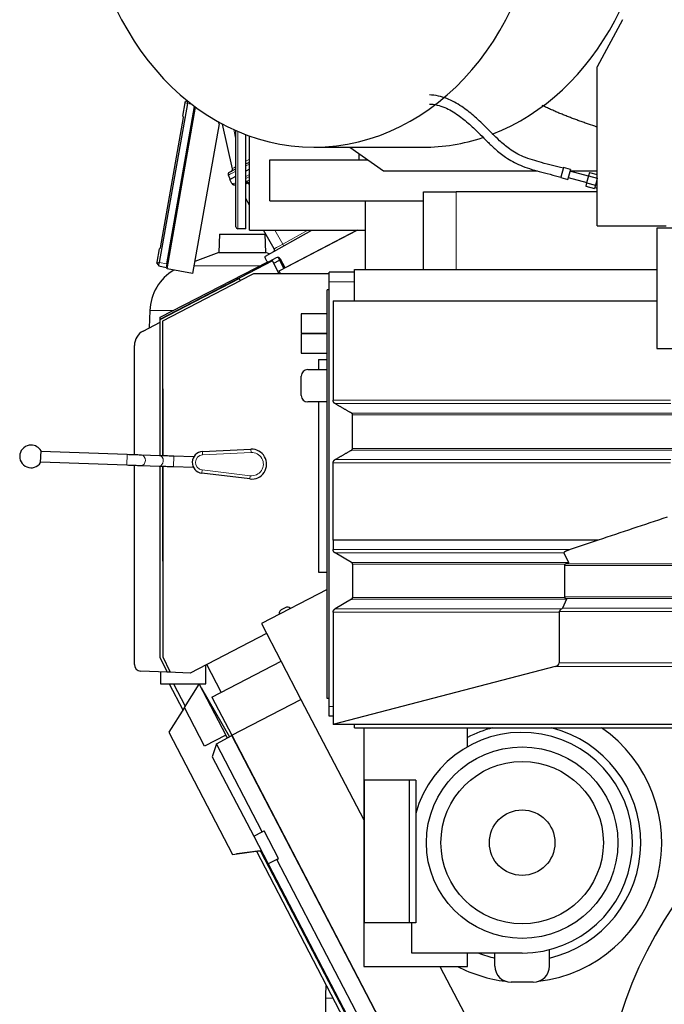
# Model space of a CAD drawing. Header units: inches. Extents: x 0 to 23760, y -13 to 16800.
# Tile 128 of 209: x 10136 to 11128, y 6247 to 7764. Entities that reach past the tile are written whole.
import ezdxf

# ---------------------------------------------------------------- set-up
doc = ezdxf.new("R2010")
doc.units = ezdxf.units.IN
doc.layers.add('254', color=7, linetype='Continuous', true_color=0xffffff)

msp = doc.modelspace()

# ---------------------------------------------------------------- linework, layer by layer
at = {"layer": '254', "color": 2, "linetype": 'Continuous', "lineweight": 25}
for p, q in [((11063.939, 7763.536), (11025.287, 7690.841)), ((11025.287, 7690.841), (11025.287, 7691.128)), ((11025.439, 7691.128), (11025.287, 7691.128)), ((11025.287, 7446.06), (11025.287, 7690.841)), ((10393.835, 7634.643), (10350.596, 7389.426)), ((10386.756, 7614.644), (10390.39, 7635.251)), ((10390.39, 7635.251), (10390.652, 7636.739)), ((10390.652, 7636.739), (10393.549, 7638.843)), ((10393.835, 7634.643), (10394.447, 7638.118)), ((10362.121, 7387.394), (10404.902, 7630.021)), ((10362.591, 7379.696), (10406.519, 7628.822)), ((10352.247, 7411.867), (10387.711, 7612.991)), ((10386.756, 7614.644), (10387.711, 7612.991)), ((10442.617, 7603.195), (10401.983, 7372.75)), ((10442.617, 7603.195), (10441.502, 7606.257)), ((10463.122, 7533.984), (10447.869, 7602.784)), ((10468.666, 7444.56), (10468.666, 7592.695)), ((10483.666, 7441.56), (10483.666, 7586.536)), ((10489.291, 7439.06), (10489.291, 7584.46)), ((10588.521, 7567.06), (10757.153, 7567.06)), ((10644.097, 7567.06), (10695.762, 7530.646)), ((10658.111, 7557.186), (10658.111, 7547.575)), ((10483.667, 7541.336), (10489.292, 7544.265)), ((10520.997, 7547.569), (10671.761, 7547.569)), ((10520.997, 7484.569), (10520.997, 7547.569)), ((10459.956, 7517.719), (10456.984, 7524.241)), ((10468.666, 7533.527), (10458.329, 7528.146)), ((10489.292, 7532.99), (10483.667, 7530.062)), ((10695.762, 7530.646), (10933.142, 7530.646)), ((10973.211, 7535.679), (10969.266, 7520.953)), ((10983.837, 7532.832), (10973.211, 7535.679)), ((10983.837, 7532.832), (10979.891, 7518.106)), ((11011.555, 7522.299), (10983.06, 7529.934)), ((10983.245, 7530.646), (11025.284, 7530.646)), ((11013.1, 7528.065), (11011.68, 7522.767)), ((11013.1, 7528.065), (11025.287, 7524.8)), ((10459.031, 7517.238), (10468.666, 7522.253)), ((10462.477, 7511.147), (10459.031, 7517.238)), ((10465.594, 7509.053), (10464.823, 7509.281)), ((10468.666, 7508.142), (10465.594, 7509.053)), ((10969.266, 7520.953), (10969.07, 7520.224)), ((10969.07, 7520.224), (10979.695, 7517.377)), ((10979.891, 7518.106), (10979.695, 7517.377)), ((10980.472, 7520.275), (11008.967, 7512.639)), ((11008.841, 7512.171), (11007.422, 7506.873)), ((11011.68, 7522.767), (11008.841, 7512.171)), ((11008.841, 7512.171), (11022.364, 7508.548)), ((11011.68, 7522.767), (11025.203, 7519.144)), ((11025.203, 7519.144), (11022.364, 7508.548)), ((11025.287, 7519.455), (11025.203, 7519.144)), ((10757.725, 7498.569), (10807.662, 7498.569)), ((10757.725, 7378.569), (10757.725, 7498.569)), ((11025.295, 7498.569), (10807.662, 7498.569)), ((11007.422, 7506.873), (11020.945, 7503.25)), ((11022.364, 7508.548), (11020.945, 7503.25)), ((11021.454, 7505.152), (11025.287, 7504.125)), ((10489.292, 7477.959), (10483.667, 7487.901)), ((10520.997, 7484.569), (10757.725, 7484.569)), ((10667.948, 7484.569), (10667.948, 7378.569)), ((10483.666, 7441.56), (10471.666, 7441.56)), ((10489.291, 7439.06), (10667.951, 7439.06)), ((10527.573, 7410.298), (10511.3, 7439.06)), ((10514.219, 7399.436), (10585.704, 7439.06)), ((10535.206, 7376.502), (10655.378, 7439.06)), ((10655.362, 7439.06), (10544.519, 7381.359)), ((11025.287, 7446.06), (11131.287, 7446.06)), ((11116.787, 7442.56), (11116.787, 7257.06)), ((11544.287, 7442.56), (11116.787, 7442.56)), ((10443.36, 7433.085), (10442.366, 7404.608)), ((10443.36, 7433.085), (10513.465, 7433.085)), ((10514.459, 7404.608), (10513.465, 7433.085)), ((10347.152, 7390.034), (10350.785, 7410.64)), ((10350.785, 7410.64), (10352.247, 7411.867)), ((10442.366, 7404.608), (10405.217, 7391.087)), ((10442.366, 7404.608), (10514.459, 7404.608)), ((10519.947, 7402.611), (10514.459, 7404.608)), ((10346.889, 7388.545), (10347.152, 7390.034)), ((10346.889, 7388.545), (10349.705, 7384.371)), ((10349.705, 7384.371), (10350.596, 7389.426)), ((10351.788, 7305.456), (10517.9, 7390.459)), ((10525.203, 7392.13), (10352.254, 7302.098)), ((10516.417, 7391.454), (10513.448, 7396.702)), ((10530.382, 7396.547), (10519.081, 7390.664)), ((10534.627, 7372.805), (10525.203, 7392.13)), ((10527.033, 7388.393), (10535.72, 7392.839)), ((10533.526, 7397.039), (10542.296, 7380.192)), ((10544.519, 7381.359), (10537.043, 7394.574)), ((10349.705, 7384.371), (10361.158, 7381.936)), ((10362.121, 7387.394), (10361.158, 7381.936)), ((10401.983, 7372.75), (10362.591, 7379.696)), ((10475.06, 7361.548), (10496.262, 7372.585)), ((10496.262, 7372.585), (10612.297, 7372.585)), ((10534.204, 7372.585), (10534.627, 7372.805)), ((10537.246, 7372.583), (10535.206, 7376.502)), ((10612.296, 7359.56), (10612.296, 7374.56)), ((10651.298, 7374.56), (10612.296, 7374.56)), ((10651.287, 7378.569), (11116.81, 7378.569)), ((10651.287, 7330.55), (10651.287, 7378.569)), ((10351.757, 7301.438), (10473.382, 7364.775)), ((10351.757, 7301.439), (10473.384, 7364.769)), ((10475.232, 7361.221), (10355.757, 7299.012)), ((10475.229, 7361.227), (10355.758, 7299.011)), ((10473.382, 7364.775), (10475.229, 7361.227)), ((10473.384, 7364.769), (10475.232, 7361.221)), ((10612.296, 6705.56), (10612.296, 7359.56)), ((10612.296, 7347.56), (10609.296, 7347.56)), ((10609.296, 6717.56), (10609.296, 7347.56)), ((10618.326, 7330.56), (11116.787, 7330.56)), ((10618.326, 7330.56), (10618.326, 7177.156)), ((10336.108, 7315.354), (10335.178, 7288.726)), ((10325.835, 7283.866), (10351.759, 7297.361)), ((10351.778, 7091.742), (10351.757, 7301.439)), ((10351.789, 7091.741), (10351.757, 7301.438)), ((10351.788, 7301.454), (10351.788, 7305.456)), ((10352.254, 7302.098), (10352.254, 7301.694)), ((10355.757, 7299.012), (10355.778, 7091.61)), ((10355.758, 7299.011), (10355.789, 7091.61)), ((10609.296, 7310.56), (10569.296, 7310.56)), ((10569.296, 7310.56), (10569.296, 7280.56)), ((10569.296, 7280.56), (10609.296, 7280.56)), ((10609.296, 7279.56), (10569.296, 7279.56)), ((10569.296, 7279.56), (10569.296, 7249.56)), ((10312.379, 7093.061), (10312.379, 7261.691)), ((11116.787, 7257.06), (11516.888, 7257.06)), ((10569.296, 7249.56), (10609.296, 7249.56)), ((10595.891, 7240.16), (10609.299, 7240.16)), ((10595.891, 7240.16), (10595.891, 7224.558)), ((10579.296, 7224.56), (10609.296, 7224.56)), ((10569.296, 7184.56), (10569.296, 7214.56)), ((10609.296, 7174.56), (10579.296, 7174.56)), ((10595.891, 7174.558), (10595.891, 6912.56)), ((10648.326, 7103.104), (10648.326, 7154.639)), ((10417.08, 7098.031), (10491.712, 7101.801)), ((10167.754, 7081.111), (10168.383, 7099.1)), ((10301.266, 7093.453), (10168.347, 7098.1)), ((10351.027, 7091.774), (10323.437, 7092.692)), ((10403.206, 7089.967), (10373.224, 7091.014)), ((10403.206, 7089.967), (10403.175, 7089.088)), ((10167.788, 7082.11), (10300.707, 7077.462)), ((10312.379, 6770.037), (10312.379, 7077.052)), ((10322.904, 7076.701), (10350.495, 7075.783)), ((10351.809, 6780.937), (10351.78, 7075.736)), ((10351.837, 6780.937), (10351.792, 7075.736)), ((10355.78, 7075.603), (10355.809, 6781.861)), ((10355.792, 7075.602), (10355.837, 6781.861)), ((10372.666, 7075.023), (10402.648, 7073.976)), ((10402.678, 7074.854), (10402.648, 7073.976)), ((10490.112, 7055.997), (10415.925, 7064.963)), ((10618.326, 6961.646), (10618.326, 6961.646)), ((10618.326, 6961.646), (10618.326, 6947.151)), ((11026.705, 6961.646), (10983.337, 6947.151)), ((10646.826, 6927.238), (10621.326, 6941.96)), ((10973.805, 6941.96), (10980.757, 6927.238)), ((10648.326, 6924.639), (10648.326, 6873.104)), ((10974.522, 6922.421), (10974.522, 6874.345)), ((10595.891, 6912.56), (10609.299, 6912.56)), ((10609.299, 6885.799), (10508.056, 6833.095)), ((10545.329, 6858.03), (10538.156, 6854.296)), ((10552.549, 6856.257), (10550.502, 6857.691)), ((10646.826, 6870.505), (10621.326, 6855.783)), ((10977.843, 6870.505), (10971.586, 6857.024)), ((10535.467, 6849.866), (10535.467, 6847.364)), ((10618.326, 6850.587), (10618.326, 6677.788)), ((10966.483, 6850.587), (10966.483, 6772.496)), ((10508.056, 6833.095), (10568.806, 6716.395)), ((10515.915, 6817.997), (10398.197, 6756.717)), ((10363.175, 6757.638), (10351.809, 6780.937)), ((10363.204, 6757.639), (10351.837, 6780.937)), ((10355.809, 6781.861), (10366.77, 6759.392)), ((10355.837, 6781.861), (10366.799, 6759.393)), ((10422.254, 6740.232), (10422.254, 6769.24)), ((10446.051, 6727.472), (10423.851, 6770.073)), ((10431.656, 6719.977), (10538.097, 6775.386)), ((10960.373, 6767.029), (10619.771, 6678.093)), ((10362.871, 6758.26), (10321.943, 6760.047)), ((10352.254, 6758.73), (10352.254, 6740.232)), ((10366.77, 6759.392), (10363.175, 6757.638)), ((10366.799, 6759.393), (10363.204, 6757.639)), ((10398.197, 6756.717), (10364.344, 6758.195)), ((10352.254, 6740.232), (10422.254, 6740.232)), ((10365.825, 6740.226), (10386.763, 6700.004)), ((10372.591, 6740.223), (10390.486, 6705.847)), ((10389.267, 6703.948), (10412.223, 6739.981)), ((10412.223, 6739.981), (10453.162, 6661.337)), ((10415.383, 6733.911), (10415.739, 6733.799)), ((10415.739, 6733.799), (10458.793, 6658.612)), ((10431.656, 6719.977), (10462.363, 6660.988)), ((10462.363, 6660.988), (10568.804, 6716.398)), ((10568.804, 6716.398), (10665.496, 6530.656)), ((10612.296, 6717.56), (10609.296, 6717.56)), ((10612.296, 6690.56), (10612.296, 6705.56)), ((10389.267, 6703.948), (10365.071, 6665.967)), ((10420.343, 6644.252), (10389.267, 6703.948)), ((10618.329, 6690.56), (10612.296, 6690.56)), ((10618.326, 6677.788), (10618.326, 6677.56)), ((11513.287, 6677.56), (10618.326, 6677.56)), ((10651.287, 6672.569), (10651.287, 6677.566)), ((10365.071, 6665.967), (10463.174, 6477.513)), ((10453.162, 6661.337), (10420.343, 6644.252)), ((10438.625, 6648.116), (10462.574, 6660.583)), ((10455.479, 6656.886), (10453.162, 6661.337)), ((10462.363, 6660.988), (10779.774, 6051.248)), ((10779.795, 6051.206), (10462.574, 6660.583)), ((10651.287, 6672.569), (12721.287, 6672.569)), ((10665.491, 6672.566), (10665.491, 6305.06)), ((10825.491, 6643.357), (10825.491, 6672.57)), ((10438.625, 6648.116), (10432.246, 6627.884)), ((10509.272, 6512.403), (10438.625, 6648.116)), ((10432.246, 6627.884), (10495.967, 6505.477)), ((10735.632, 6592.06), (10666.35, 6592.06)), ((10666.35, 6592.06), (10666.35, 6372.06)), ((10745.491, 6592.06), (10735.632, 6592.06)), ((10735.632, 6592.06), (10735.632, 6372.06)), ((10745.491, 6592.06), (10745.491, 6540.326)), ((10745.491, 6540.326), (10745.491, 6372.06)), ((10495.967, 6505.477), (10509.272, 6512.403)), ((10509.272, 6512.403), (10511.933, 6513.788)), ((10534.097, 6471.212), (10511.933, 6513.788)), ((10495.967, 6505.477), (10518.131, 6462.9)), ((10463.174, 6477.513), (10507.486, 6483.347)), ((10501.666, 6482.499), (10470.16, 6478.351)), ((10500.1, 6482.286), (10634.784, 6223.561)), ((10507.197, 6481.647), (10677.624, 6154.259)), ((10531.436, 6469.827), (10518.131, 6462.9)), ((10518.131, 6462.9), (10646.497, 6216.311)), ((10531.436, 6469.827), (10534.097, 6471.212)), ((10659.802, 6223.238), (10531.436, 6469.827)), ((10735.632, 6372.06), (10666.35, 6372.06)), ((10745.491, 6372.06), (10735.632, 6372.06)), ((10739.491, 6325.56), (10739.491, 6372.06)), ((10951.572, 6305.56), (10951.572, 6330.851)), ((10745.491, 6325.56), (10739.491, 6325.56)), ((10909.491, 6325.56), (10745.491, 6325.56)), ((10825.491, 6305.06), (10825.491, 6325.56)), ((10867.411, 6305.56), (10867.411, 6325.56)), ((10665.491, 6305.06), (10745.491, 6305.06)), ((10745.491, 6305.06), (10825.491, 6305.06)), ((10782.933, 6305.062), (10886.215, 6106.658)), ((10926.572, 6280.56), (10892.411, 6280.56)), ((10606.441, 6255.859), (10606.441, 5916.236))]:
    msp.add_line(p, q, dxfattribs=at)
at = {"layer": '254', "color": 110, "linetype": 'Continuous', "lineweight": 13}
for p, q in [((10390.39, 7635.251), (10393.835, 7634.643)), ((10393.835, 7634.643), (10400.309, 7633.502)), ((10465.19, 7594.246), (10468.666, 7578.566)), ((10471.666, 7591.393), (10471.666, 7441.56)), ((10483.667, 7545.61), (10489.291, 7548.538)), ((10489.292, 7541.059), (10483.667, 7538.131)), ((10483.667, 7522.177), (10489.292, 7525.105)), ((10483.666, 7514), (10484.165, 7513.853)), ((10489.292, 7522.019), (10483.667, 7519.091)), ((10485.666, 7514.71), (10489.291, 7516.598)), ((10489.291, 7513.531), (10487.183, 7512.433)), ((10487.183, 7512.433), (10489.292, 7508.706)), ((10807.662, 7378.569), (10807.662, 7498.569)), ((10528.695, 7439.061), (10540.78, 7417.702)), ((10540.78, 7417.702), (10579.311, 7439.06)), ((10347.152, 7390.034), (10350.596, 7389.426)), ((10350.596, 7389.426), (10362.121, 7387.394)), ((10403.993, 7384.118), (10505.513, 7384.118)), ((10651.298, 7359.56), (10612.296, 7359.56)), ((10336.108, 7315.354), (10371.134, 7315.354)), ((11138.76, 7171.96), (10621.326, 7171.96)), ((11145.593, 7157.238), (10646.826, 7157.238)), ((11145.995, 7154.639), (10648.326, 7154.639)), ((10491.712, 7101.801), (10491.964, 7096.808)), ((11145.592, 7100.505), (10646.825, 7100.505)), ((11145.995, 7103.104), (10648.326, 7103.104)), ((10300.704, 7077.463), (10301.263, 7093.453)), ((10373.224, 7091.014), (10372.666, 7075.023)), ((10417.08, 7098.031), (10417.332, 7093.038)), ((10491.964, 7096.808), (10417.332, 7093.038)), ((11138.76, 7085.783), (10621.326, 7085.783)), ((10350.495, 7075.783), (10350.495, 7075.783)), ((10415.925, 7064.963), (10416.525, 7069.927)), ((10416.525, 7069.927), (10490.712, 7060.961)), ((11137.956, 7080.587), (10618.326, 7080.587)), ((10490.112, 7055.997), (10490.712, 7060.961)), ((10983.337, 6947.151), (10618.326, 6947.151)), ((10973.805, 6941.96), (10621.326, 6941.96)), ((10980.757, 6927.238), (10646.826, 6927.238)), ((10976.22, 6924.639), (10648.326, 6924.639)), ((10974.522, 6922.421), (11513.287, 6922.421)), ((10977.067, 6925.017), (11513.287, 6925.017)), ((10974.987, 6873.104), (10648.326, 6873.104)), ((10974.522, 6874.345), (11513.287, 6874.345)), ((10977.843, 6870.505), (10646.826, 6870.505)), ((10971.586, 6857.024), (11513.287, 6857.024)), ((10976.471, 6871.746), (11513.287, 6871.746)), ((10618.326, 6850.587), (10966.483, 6850.587)), ((10969.905, 6855.783), (10621.326, 6855.783)), ((10966.743, 6851.828), (11513.287, 6851.828)), ((10960.373, 6767.029), (11513.287, 6767.029)), ((10966.483, 6772.496), (11513.287, 6772.496)), ((10618.329, 6705.56), (10612.296, 6705.56)), ((10619.771, 6678.093), (11513.287, 6678.093)), ((10617.97, 6255.859), (10606.441, 6255.859))]:
    msp.add_line(p, q, dxfattribs=at)
at = {"layer": '254', "color": 2, "linetype": 'Continuous', "lineweight": 25}
for radius in [147.5, 125.1, 50.5]:
    msp.add_circle((10909.491, 6495.56), radius, dxfattribs=at)
for centre, radius, start, end in [((10459.714, 7525.485), 3, 117.5, 204.5), ((10459.217, 7533.118), 4, 297.5, 12.5), ((10465.959, 7513.116), 4, 209.5, 253.5), ((10471.666, 7444.56), 3, 180, 270), ((10524.962, 7408.82), 3, 299, 29.5), ((10515.189, 7397.687), 2, 119, 209.5), ((10518.158, 7392.438), 2, 209.5, 297.5), ((10532.691, 7392.112), 5, 29.5, 117.5), ((10412.062, 7312.701), 76, 120.968188, 178), ((10337.379, 7261.691), 25, 117.5, 180), ((10579.296, 7214.56), 10, 90, 180), ((10579.296, 7184.56), 10, 180, 270), ((10153.069, 7090.63), 17.5, 90, 327.04765), ((10153.069, 7090.63), 17.5, 28.947096, 90), ((10492.872, 7078.831), 23, 263.108338, 92.891662), ((10417.918, 7081.448), 16.605, 92.891662, 263.108338), ((10322.379, 6770.037), 10, 180, 267.5), ((10909.491, 6495.56), 170, 270, 164.73227), ((10909.491, 6495.56), 182.7, 104.334964, 117.36755), ((10909.491, 6495.56), 215, 276.874821, 55.418405), ((10909.491, 6495.56), 182.7, 283.316407, 75.665358), ((11686.291, 6031.56), 656, 102.268125, 180), ((11686.291, 6031.56), 656, 180, 77.72625), ((10468.855, 6488.265), 10, 270.17625, 277.5), ((10502.971, 6472.584), 10, 53.665781, 97.5), ((10909.491, 6495.56), 182.7, 248.505993, 256.683915), ((10909.491, 6495.56), 215, 242.377583, 263.125578), ((10892.411, 6305.56), 25, 180, 270), ((10926.572, 6305.56), 25, 270, 0)]:
    msp.add_arc(centre, radius, start, end, dxfattribs=at)
at = {"layer": '254', "color": 110, "linetype": 'Continuous', "lineweight": 13}
for centre, radius, start, end in [((10417.918, 7081.448), 11.605, 92.891662, 263.108338), ((10492.872, 7078.831), 18, 263.108338, 92.891662)]:
    msp.add_arc(centre, radius, start, end, dxfattribs=at)
at = {"layer": '254', "color": 2, "linetype": 'Continuous', "lineweight": 25}
for centre, major_axis, ratio, start_param, end_param in [((10588.521, 7997.56), (0, -430.5), 0.81915204, 3.23471673, 9.33165389), ((10757.153, 7997.56), (0, -430.5), 0.81915204, 0.3057995, 3.04846858), ((10757.153, 7997.56), (0, -430.5), 0.81915204, 0, 0.26359727), ((10481.401, 7532.53), (16.664, 23.061), 0.30726281, 3.24909048, 3.53035776), ((10979.718, 6922.421), (5.196, 0), 0.57735013, 2.30930322, 3.14159263), ((10979.718, 6874.345), (5.196, 0), 0.57735013, 3.14159263, 3.56807092), ((10547.636, 6853.589), (-0.578, 4.972), 0.99891019, 5.55703203, 6.64695867), ((10948.39, 6851.828), (23.23, 5.434), 0.10955239, 5.8701616, 6.19761559), ((10540.472, 6849.86), (-4.28, 2.597), 0.99869844, 5.73834737, 6.82802325), ((10956.091, 6772.496), (-10.392, 0), 0.57735013, 1.99552917, 3.14159265), ((10615.488, 6683.56), (-10.392, 0), 0.57735014, 1.84738138, 1.99552917)]:
    msp.add_ellipse(centre, major_axis=major_axis, ratio=ratio, start_param=start_param, end_param=end_param, dxfattribs=at)
at = {"layer": '254', "color": 110, "linetype": 'Continuous', "lineweight": 13}
for centre, major_axis, ratio, start_param, end_param in [((10481.031, 7536.582), (24.047, 12.341), 0.00452964, 2.10854424, 3.14138164), ((10481.256, 7544.591), (18.134, 10.607), 0.00224004, 2.33689509, 3.14087239), ((10497.705, 7503.713), (-35.228, 7.434), 0.0022709, 0.00200322, 0.22283404), ((10481.401, 7532.53), (18.953, 21.143), 0.24652226, 3.27952484, 3.73924431), ((10466.73, 7512.888), (-1.136, -3.835), 0.95100366, 5.49624925, 6.28318531), ((10502.72, 7496.408), (-26.111, 7.967), 0.75362056, 5.62841503, 5.70343297), ((10484.897, 7510.99), (-2.122, 3.391), 0.31604543, 4.72850651, 5.49306459), ((10486.398, 7511.848), (-1.847, 3.548), 0.2419219, 4.75165889, 5.51524044), ((10503.452, 7493.545), (-21.454, 14.341), 0.70660268, 5.90921211, 5.98423006), ((10545.079, 7419.971), (17.506, 9.674), 0.00476214, 1.81625846, 3.14164045), ((10540.191, 7417.262), (1.454, -2.624), 0.24281184, 0, 1.60372074), ((10323.17, 7084.697), (-0.266, -7.996), 0.73989858, 0.01115663, 3.14087014), ((10350.761, 7083.779), (-0.266, -7.996), 0.73989858, 0, 3.14087014)]:
    msp.add_ellipse(centre, major_axis=major_axis, ratio=ratio, start_param=start_param, end_param=end_param, dxfattribs=at)
at = {"layer": '254', "color": 2, "linetype": 'Continuous', "lineweight": 25}
for points, knots in [([(10972.946, 7534.69), (10961.679, 7537.211), (10941.12, 7542.884), (10912.547, 7550.821), (10890.79, 7563.027), (10875.491, 7576.182), (10863.228, 7588.246), (10850.086, 7601.54), (10834.536, 7616.25), (10815.262, 7631.128), (10796.769, 7641.323), (10779.894, 7646.501), (10771.113, 7647.521), (10766.63, 7647.556)], [0, 0, 0, 0, 0.12921555, 0.23953602, 0.33101344, 0.40580531, 0.46653618, 0.52786153, 0.62388594, 0.72576378, 0.84894829, 0.92114073, 1, 1, 1, 1]), ([(10766.684, 7633.556), (10770.568, 7633.516), (10778.206, 7632.55), (10793.059, 7627.586), (10809.697, 7617.872), (10828.034, 7603.176), (10843.041, 7588.668), (10856.003, 7575.469), (10868.689, 7563.351), (10884.985, 7550.057), (10907.794, 7537.661), (10937.058, 7529.388), (10957.975, 7523.69), (10969.323, 7521.167)], [0, 0, 0, 0, 0.07520394, 0.14415801, 0.26433349, 0.36342273, 0.45716676, 0.51757706, 0.57975522, 0.65834994, 0.75535165, 0.8692516, 1, 1, 1, 1]), ([(11025.178, 7598.017), (11023.94, 7598.43), (11022.703, 7598.845), (11017.096, 7600.735), (11012.731, 7602.232), (11006.194, 7604.521), (11004.016, 7605.291), (10999.665, 7606.847), (10997.49, 7607.633), (10993.146, 7609.222), (10990.976, 7610.025), (10986.642, 7611.65), (10984.477, 7612.472), (10980.153, 7614.137), (10977.994, 7614.98), (10973.683, 7616.69), (10971.53, 7617.556), (10967.232, 7619.316), (10965.087, 7620.208), (10960.804, 7622.025), (10958.667, 7622.948), (10955.468, 7624.358), (10954.403, 7624.833), (10952.275, 7625.791), (10951.212, 7626.275), (10948.029, 7627.741), (10945.914, 7628.738), (10942.73, 7630.279), (10941.656, 7630.806), (10940.583, 7631.34)], [0, 0, 0, 0, 0.0432821, 0.0432821, 0.19622238, 0.19622238, 0.27269251, 0.27269251, 0.34916265, 0.34916265, 0.42563279, 0.42563279, 0.50210293, 0.50210293, 0.57857307, 0.57857307, 0.65504321, 0.65504321, 0.73151334, 0.73151334, 0.80798348, 0.80798348, 0.84621855, 0.84621855, 0.88445362, 0.88445362, 0.96092376, 0.96092376, 1, 1, 1, 1]), ([(10323.437, 7092.692), (10322.277, 7092.731), (10318.666, 7092.852), (10311.161, 7093.108), (10304.723, 7093.332), (10301.266, 7093.453)], [0, 0, 0, 0, 0.20487034, 0.5990539, 1, 1, 1, 1]), ([(10373.224, 7091.014), (10371.501, 7091.074), (10366.577, 7091.245), (10358.503, 7091.523), (10353.378, 7091.696), (10351.027, 7091.774)], [0, 0, 0, 0, 0.20487683, 0.59927294, 1, 1, 1, 1]), ([(10300.707, 7077.462), (10302.43, 7077.402), (10307.354, 7077.231), (10315.429, 7076.953), (10320.554, 7076.78), (10322.904, 7076.701)], [0, 0, 0, 0, 0.2048765, 0.59927225, 1, 1, 1, 1]), ([(10350.495, 7075.783), (10351.655, 7075.744), (10355.266, 7075.623), (10362.771, 7075.367), (10369.209, 7075.144), (10372.666, 7075.023)], [0, 0, 0, 0, 0.20487084, 0.59906055, 1, 1, 1, 1]), ([(11026.705, 6961.646), (11015.702, 6961.646), (11004.699, 6961.646), (10945.609, 6961.646), (10897.522, 6961.646), (10772.399, 6961.646), (10695.362, 6961.646), (10618.326, 6961.646)], [0, 0, 0, 0, 0.08082961, 0.08082961, 0.43408162, 0.43408162, 1, 1, 1, 1]), ([(10983.337, 6947.151), (10982.833, 6946.983), (10982.334, 6946.811), (10981.346, 6946.46), (10980.857, 6946.282), (10979.893, 6945.915), (10979.417, 6945.728), (10978.831, 6945.487), (10978.715, 6945.439), (10978.483, 6945.341), (10978.367, 6945.292), (10978.023, 6945.143), (10977.796, 6945.043), (10977.349, 6944.84), (10977.129, 6944.736), (10976.695, 6944.527), (10976.483, 6944.42), (10976.066, 6944.202), (10975.862, 6944.091), (10975.466, 6943.864), (10975.274, 6943.748), (10974.997, 6943.568), (10974.907, 6943.507), (10974.731, 6943.383), (10974.646, 6943.32), (10974.522, 6943.224), (10974.482, 6943.191), (10974.422, 6943.142), (10974.402, 6943.125), (10974.364, 6943.092), (10974.345, 6943.075), (10974.251, 6942.991), (10974.18, 6942.923), (10974.05, 6942.784), (10973.991, 6942.713), (10973.927, 6942.622), (10973.914, 6942.604), (10973.891, 6942.567), (10973.88, 6942.549), (10973.848, 6942.493), (10973.829, 6942.456), (10973.798, 6942.381), (10973.785, 6942.343), (10973.771, 6942.286), (10973.767, 6942.267), (10973.763, 6942.238), (10973.762, 6942.229), (10973.76, 6942.209), (10973.76, 6942.2), (10973.757, 6942.151), (10973.76, 6942.113), (10973.775, 6942.036), (10973.787, 6941.998), (10973.805, 6941.96)], [0, 0, 0, 0, 0.125, 0.125, 0.25, 0.25, 0.375, 0.375, 0.40625, 0.40625, 0.4375, 0.4375, 0.5, 0.5, 0.5625, 0.5625, 0.625, 0.625, 0.6875, 0.6875, 0.75, 0.75, 0.78125, 0.78125, 0.8125, 0.8125, 0.828125, 0.828125, 0.8359375, 0.8359375, 0.84375, 0.84375, 0.875, 0.875, 0.90625, 0.90625, 0.9140625, 0.9140625, 0.921875, 0.921875, 0.9375, 0.9375, 0.953125, 0.953125, 0.9609375, 0.9609375, 0.96484375, 0.96484375, 0.96875, 0.96875, 0.984375, 0.984375, 1, 1, 1, 1]), ([(10977.067, 6925.017), (10976.923, 6924.965), (10976.781, 6924.907), (10976.499, 6924.781), (10976.359, 6924.713), (10976.22, 6924.639)], [0, 0, 0, 0, 0.5, 0.5, 1, 1, 1, 1]), ([(10980.757, 6927.238), (10980.772, 6927.206), (10980.779, 6927.175), (10980.781, 6927.113), (10980.777, 6927.082), (10980.765, 6927.043), (10980.763, 6927.035), (10980.757, 6927.019), (10980.748, 6926.996), (10980.737, 6926.973), (10980.711, 6926.928), (10980.692, 6926.898), (10980.647, 6926.84), (10980.622, 6926.811), (10980.581, 6926.769), (10980.567, 6926.755), (10980.538, 6926.727), (10980.524, 6926.713), (10980.448, 6926.644), (10980.382, 6926.592), (10980.243, 6926.489), (10980.17, 6926.439), (10980.018, 6926.341), (10979.939, 6926.293), (10979.777, 6926.199), (10979.694, 6926.153), (10979.566, 6926.085), (10979.523, 6926.062), (10979.436, 6926.017), (10979.393, 6925.995), (10979.173, 6925.885), (10978.992, 6925.8), (10978.623, 6925.634), (10978.435, 6925.553), (10978.053, 6925.395), (10977.859, 6925.317), (10977.466, 6925.165), (10977.267, 6925.091), (10977.067, 6925.017)], [0, 0, 0, 0, 0.03125, 0.03125, 0.0625, 0.0625, 0.0703125, 0.0703125, 0.078125, 0.09375, 0.09375, 0.125, 0.125, 0.15625, 0.15625, 0.171875, 0.171875, 0.1875, 0.1875, 0.25, 0.25, 0.3125, 0.3125, 0.375, 0.375, 0.4375, 0.4375, 0.46875, 0.46875, 0.5, 0.5, 0.625, 0.625, 0.75, 0.75, 0.875, 0.875, 1, 1, 1, 1]), ([(10974.987, 6873.104), (10975.103, 6872.956), (10975.218, 6872.814), (10975.45, 6872.548), (10975.566, 6872.423), (10975.748, 6872.25), (10975.81, 6872.195), (10975.904, 6872.116), (10975.936, 6872.091), (10976, 6872.041), (10976.032, 6872.017), (10976.195, 6871.899), (10976.33, 6871.817), (10976.471, 6871.746)], [0, 0, 0, 0, 0.25, 0.25, 0.5, 0.5, 0.625, 0.625, 0.6875, 0.6875, 0.75, 0.75, 1, 1, 1, 1]), ([(10976.471, 6871.746), (10976.557, 6871.703), (10976.641, 6871.659), (10976.807, 6871.57), (10976.889, 6871.524), (10977.047, 6871.432), (10977.124, 6871.384), (10977.236, 6871.312), (10977.273, 6871.287), (10977.344, 6871.238), (10977.38, 6871.213), (10977.482, 6871.136), (10977.546, 6871.084), (10977.633, 6871.004), (10977.661, 6870.977), (10977.713, 6870.921), (10977.737, 6870.893), (10977.78, 6870.836), (10977.799, 6870.807), (10977.831, 6870.749), (10977.844, 6870.72), (10977.857, 6870.674), (10977.86, 6870.659), (10977.864, 6870.636), (10977.864, 6870.628), (10977.865, 6870.613), (10977.865, 6870.605), (10977.864, 6870.566), (10977.857, 6870.536), (10977.843, 6870.505)], [0, 0, 0, 0, 0.125, 0.125, 0.25, 0.25, 0.375, 0.375, 0.4375, 0.4375, 0.5, 0.5, 0.625, 0.625, 0.6875, 0.6875, 0.75, 0.75, 0.8125, 0.8125, 0.875, 0.875, 0.90625, 0.90625, 0.921875, 0.921875, 0.9375, 0.9375, 1, 1, 1, 1]), ([(10966.743, 6851.828), (10966.659, 6851.631), (10966.594, 6851.429), (10966.528, 6851.118), (10966.512, 6851.014), (10966.497, 6850.881), (10966.495, 6850.855), (10966.491, 6850.801), (10966.489, 6850.774), (10966.484, 6850.694), (10966.483, 6850.641), (10966.483, 6850.587)], [0, 0, 0, 0, 0.5, 0.5, 0.75, 0.75, 0.8125, 0.8125, 0.875, 0.875, 1, 1, 1, 1]), ([(10969.905, 6855.783), (10969.529, 6855.589), (10969.189, 6855.357), (10968.721, 6854.949), (10968.572, 6854.803), (10968.394, 6854.608), (10968.358, 6854.568), (10968.288, 6854.488), (10968.185, 6854.366), (10968.086, 6854.241), (10967.894, 6853.984), (10967.772, 6853.807), (10967.541, 6853.439), (10967.43, 6853.248), (10967.298, 6853.003), (10967.271, 6852.954), (10967.219, 6852.854), (10967.194, 6852.804), (10967.118, 6852.653), (10967.068, 6852.552), (10966.923, 6852.245), (10966.831, 6852.038), (10966.743, 6851.828)], [0, 0, 0, 0, 0.25, 0.25, 0.375, 0.375, 0.40625, 0.40625, 0.4375, 0.5, 0.5, 0.625, 0.625, 0.75, 0.75, 0.78125, 0.78125, 0.8125, 0.8125, 0.875, 0.875, 1, 1, 1, 1])]:
    msp.add_open_spline(points, degree=3, knots=knots, dxfattribs=at)
at = {"layer": '254', "color": 110, "linetype": 'Continuous', "lineweight": 13}
msp.add_open_spline([(10485.935, 7511.715), (10485.541, 7511.463), (10485.156, 7511.214), (10484.401, 7510.724), (10484.03, 7510.484), (10483.632, 7510.226), (10483.599, 7510.204), (10483.565, 7510.183)], degree=3, knots=[0, 0, 0, 0, 0.47789725, 0.47789725, 0.9557945, 0.9557945, 1, 1, 1, 1], dxfattribs=at)
at = {"layer": '254', "color": 2, "linetype": 'Continuous', "lineweight": 25}
for points, weights in [([(10621.326, 7171.96), (10618.326, 7173.692), (10618.326, 7177.156)], [1, 0.866025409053, 1]), ([(10648.326, 7154.639), (10648.326, 7156.372), (10646.826, 7157.238)], [1, 0.866025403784, 1]), ([(10646.825, 7100.505), (10648.325, 7101.372), (10648.326, 7103.104)], [1, 0.866025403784, 1]), ([(10618.326, 7080.587), (10618.326, 7084.051), (10621.326, 7085.783)], [1, 0.866025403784, 1]), ([(10621.326, 6941.96), (10618.329, 6943.69), (10618.326, 6947.151)], [1, 0.866133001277, 0.999784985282]), ([(10648.326, 6924.639), (10648.326, 6926.372), (10646.826, 6927.238)], [1, 0.866025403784, 1]), ([(10646.826, 6870.505), (10648.326, 6871.372), (10648.326, 6873.104)], [1, 0.86602540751, 1]), ([(10618.326, 6850.587), (10618.326, 6854.051), (10621.326, 6855.783)], [1, 0.866025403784, 1])]:
    msp.add_rational_spline(points, weights, degree=2, dxfattribs=at)
at = {"layer": '254', "color": 110, "linetype": 'Continuous', "lineweight": 13}
msp.add_open_spline([(10618.326, 7177.156), (11137.956, 7177.156)], degree=1, dxfattribs=at)
at = {"layer": '254', "color": 2, "linetype": 'Continuous', "lineweight": 25}
for points, degree in [([(10646.826, 7157.238), (10634.076, 7164.599), (10621.326, 7171.96)], 2), ([(10621.326, 7085.783), (10634.076, 7093.144), (10646.825, 7100.505)], 2), ([(10618.326, 6961.646), (10618.326, 7021.117), (10618.326, 7080.587)], 2), ([(11132.771, 6997.097), (11097.415, 6985.28), (11062.06, 6973.463), (11026.705, 6961.646)], 3), ([(10607.184, 6275.224), (10606.72, 6268.801), (10606.472, 6262.349), (10606.441, 6255.859)], 3)]:
    msp.add_open_spline(points, degree=degree, dxfattribs=at)

doc.saveas('drawing.dxf')
